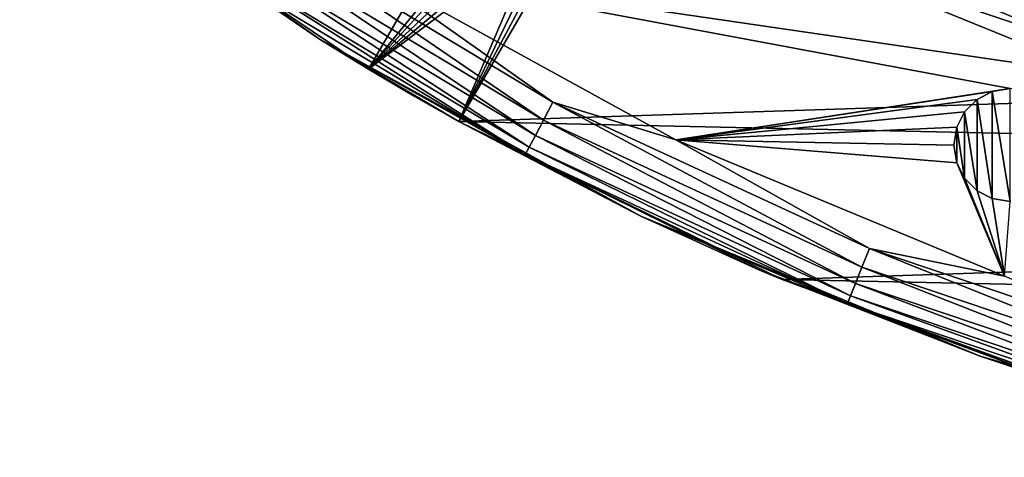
# Model space of a CAD drawing. Header units: millimetres. Extents: x -260 to -103, y -82 to 75.
# Tile 2 of 118: x -230 to -206, y -80 to -69. Entities that reach past the tile are written whole.
import ezdxf

# ---------------------------------------------------------------- set-up
doc = ezdxf.new("R2010")
doc.units = ezdxf.units.MM
doc.header["$LTSCALE"] = 65.185185
for name, color, linetype in [('11', 7, 'CONTINUOUS'), ('13', 7, 'CONTINUOUS'), ('15', 7, 'CONTINUOUS'), ('194', 7, 'CONTINUOUS'), ('195', 7, 'CONTINUOUS'), ('207', 7, 'CONTINUOUS'), ('213', 7, 'CONTINUOUS'), ('25', 7, 'CONTINUOUS'), ('26', 7, 'CONTINUOUS'), ('28', 7, 'CONTINUOUS'), ('29', 7, 'CONTINUOUS'), ('46', 7, 'CONTINUOUS'), ('57', 7, 'CONTINUOUS'), ('60', 7, 'CONTINUOUS'), ('61', 7, 'CONTINUOUS'), ('64', 7, 'CONTINUOUS'), ('84', 7, 'CONTINUOUS'), ('9', 7, 'CONTINUOUS')]:
    doc.layers.add(name, color=color, linetype=linetype)

msp = doc.modelspace()

# ---------------------------------------------------------------- linework, layer by layer
at = {"layer": '11', "color": 1, "linetype": 'Continuous', "true_color": 0xff0c00}
msp.add_3dface([(-201.155, -70.394, -541.805), (-205.724, -68.32, -541.307), (-208.804, -67.61, -541.805), (-201.155, -70.394, -541.805)], dxfattribs=at)
at = {"layer": '13', "color": 1, "linetype": 'Continuous', "true_color": 0xff0c00}
msp.add_3dface([(-204.059, -69.455, -540.809), (-211.216, -66.516, -540.809), (-205.724, -68.32, -541.307), (-204.059, -69.455, -540.809)], dxfattribs=at)
at = {"layer": '15', "color": 1, "linetype": 'Continuous', "true_color": 0xff0c00}
msp.add_3dface([(-211.216, -66.516, -540.809), (-204.059, -69.455, -540.809), (-205.797, -68.51, -534.871), (-211.216, -66.516, -540.809)], dxfattribs=at)
at = {"layer": '194', "color": 1, "linetype": 'Continuous', "true_color": 0xff0c00}
for points in [[(-206.651, -71.126, -10.122), (-207.015, -71.311, -10.122), (-207.015, -71.311, -11.318), (-206.651, -71.126, -10.122)], [(-206.651, -71.126, -11.318), (-206.651, -71.126, -10.122), (-207.015, -71.311, -11.318), (-206.651, -71.126, -11.318)], [(-206.222, -71.053, -10.122), (-206.651, -71.126, -10.122), (-206.222, -71.053, -11.318), (-206.222, -71.053, -10.122)], [(-206.222, -71.053, -11.318), (-206.651, -71.126, -10.122), (-206.651, -71.126, -11.318), (-206.222, -71.053, -11.318)], [(-207.015, -71.311, -10.122), (-207.315, -71.611, -10.122), (-207.315, -71.611, -11.318), (-207.015, -71.311, -10.122)], [(-207.015, -71.311, -11.318), (-207.015, -71.311, -10.122), (-207.315, -71.611, -11.318), (-207.015, -71.311, -11.318)], [(-207.315, -71.611, -10.122), (-207.5, -71.975, -10.122), (-207.5, -71.975, -11.318), (-207.315, -71.611, -10.122)], [(-207.315, -71.611, -11.318), (-207.315, -71.611, -10.122), (-207.5, -71.975, -11.318), (-207.315, -71.611, -11.318)], [(-207.5, -71.975, -10.122), (-207.572, -72.403, -10.122), (-207.5, -71.975, -11.318), (-207.5, -71.975, -10.122)], [(-207.5, -71.975, -11.318), (-207.572, -72.403, -10.122), (-207.572, -72.403, -11.318), (-207.5, -71.975, -11.318)]]:
    msp.add_3dface(points, dxfattribs=at)
at = {"layer": '195', "color": 1, "linetype": 'Continuous', "true_color": 0xff0c00}
for points in [[(-207.572, -72.403, -10.122), (-207.5, -72.832, -10.122), (-207.572, -72.403, -11.318), (-207.572, -72.403, -10.122)], [(-207.572, -72.403, -11.318), (-207.5, -72.832, -10.122), (-207.5, -72.832, -11.318), (-207.572, -72.403, -11.318)], [(-207.5, -72.832, -10.122), (-207.315, -73.196, -10.122), (-207.315, -73.196, -11.318), (-207.5, -72.832, -10.122)], [(-207.5, -72.832, -11.318), (-207.5, -72.832, -10.122), (-207.315, -73.196, -11.318), (-207.5, -72.832, -11.318)], [(-207.315, -73.196, -10.122), (-207.015, -73.496, -10.122), (-207.015, -73.496, -11.318), (-207.315, -73.196, -10.122)], [(-207.315, -73.196, -11.318), (-207.315, -73.196, -10.122), (-207.015, -73.496, -11.318), (-207.315, -73.196, -11.318)], [(-207.015, -73.496, -10.122), (-206.651, -73.681, -10.122), (-206.651, -73.681, -11.318), (-207.015, -73.496, -10.122)], [(-207.015, -73.496, -11.318), (-207.015, -73.496, -10.122), (-206.651, -73.681, -11.318), (-207.015, -73.496, -11.318)], [(-206.651, -73.681, -10.122), (-206.222, -73.753, -10.122), (-206.651, -73.681, -11.318), (-206.651, -73.681, -10.122)], [(-206.651, -73.681, -11.318), (-206.222, -73.753, -10.122), (-206.222, -73.753, -11.318), (-206.651, -73.681, -11.318)]]:
    msp.add_3dface(points, dxfattribs=at)
at = {"layer": '207', "color": 1, "linetype": 'Continuous', "true_color": 0xff0c00}
for points in [[(-221.574, -70.588, -33.322), (-218.943, -66.056, -33.322), (-218.53, -66.873, -33.322), (-221.574, -70.588, -33.322)], [(-218.393, -67.143, -33.322), (-221.574, -70.588, -33.322), (-218.53, -66.873, -33.322), (-218.393, -67.143, -33.322)], [(-218.171, -67.365, -33.322), (-221.574, -70.588, -33.322), (-218.393, -67.143, -33.322), (-218.171, -67.365, -33.322)], [(-216.781, -67.311, -33.322), (-219.412, -71.843, -33.322), (-217.041, -67.41, -33.322), (-216.781, -67.311, -33.322)], [(-217.902, -67.502, -33.322), (-221.574, -70.588, -33.322), (-218.171, -67.365, -33.322), (-217.902, -67.502, -33.322)], [(-217.584, -67.556, -33.322), (-221.574, -70.588, -33.322), (-217.902, -67.502, -33.322), (-217.584, -67.556, -33.322)], [(-219.412, -71.843, -33.322), (-221.574, -70.588, -33.322), (-217.584, -67.556, -33.322), (-219.412, -71.843, -33.322)], [(-217.041, -67.41, -33.322), (-219.412, -71.843, -33.322), (-217.324, -67.518, -33.322), (-217.041, -67.41, -33.322)], [(-217.324, -67.518, -33.322), (-219.412, -71.843, -33.322), (-217.584, -67.556, -33.322), (-217.324, -67.518, -33.322)], [(-219.412, -71.843, -33.322), (-220.498, -71.224, -33.322), (-221.574, -70.588, -33.322), (-219.412, -71.843, -33.322)]]:
    msp.add_3dface(points, dxfattribs=at)
at = {"layer": '213', "color": 1, "linetype": 'Continuous', "true_color": 0xff0c00}
for points in [[(-221.574, -70.588, -34.822), (-228.314, -66.034, -34.822), (-218.943, -66.056, -34.822), (-221.574, -70.588, -34.822)], [(-219.412, -71.843, -34.822), (-216.781, -67.311, -34.822), (-138.359, -69.187, -34.822), (-219.412, -71.843, -34.822)], [(-145.755, -73.433, -34.822), (-219.412, -71.843, -34.822), (-138.359, -69.187, -34.822), (-145.755, -73.433, -34.822)], [(-211.68, -75.62, -34.822), (-219.412, -71.843, -34.822), (-145.755, -73.433, -34.822), (-211.68, -75.62, -34.822)], [(-153.514, -76.833, -34.822), (-211.68, -75.62, -34.822), (-145.755, -73.433, -34.822), (-153.514, -76.833, -34.822)], [(-203.701, -78.507, -34.822), (-211.68, -75.62, -34.822), (-153.514, -76.833, -34.822), (-203.701, -78.507, -34.822)]]:
    msp.add_3dface(points, dxfattribs=at)
at = {"layer": '25', "color": 1, "linetype": 'Continuous', "true_color": 0xff0c00}
for points in [[(-221.574, -70.588, -34.822), (-218.943, -66.056, -34.822), (-221.574, -70.588, -33.322), (-221.574, -70.588, -34.822)], [(-221.574, -70.588, -33.322), (-218.943, -66.056, -34.822), (-218.943, -66.056, -33.322), (-221.574, -70.588, -33.322)]]:
    msp.add_3dface(points, dxfattribs=at)
at = {"layer": '26', "color": 1, "linetype": 'Continuous', "true_color": 0xff0c00}
for points in [[(-216.781, -67.311, -34.822), (-219.412, -71.843, -34.822), (-216.781, -67.311, -33.322), (-216.781, -67.311, -34.822)], [(-219.412, -71.843, -34.822), (-219.412, -71.843, -33.322), (-216.781, -67.311, -33.322), (-219.412, -71.843, -34.822)]]:
    msp.add_3dface(points, dxfattribs=at)
at = {"layer": '28', "color": 1, "linetype": 'Continuous', "true_color": 0xff0c00}
for points in [[(-219.412, -71.843, -34.822), (-211.68, -75.62, -34.822), (-219.412, -71.843, -33.322), (-219.412, -71.843, -34.822)], [(-211.68, -75.62, -34.822), (-212.236, -75.39, -33.322), (-219.412, -71.843, -33.322), (-211.68, -75.62, -34.822)], [(-211.68, -75.62, -34.822), (-204.736, -78.188, -33.322), (-212.236, -75.39, -33.322), (-211.68, -75.62, -34.822)], [(-211.68, -75.62, -34.822), (-203.701, -78.507, -34.822), (-204.736, -78.188, -33.322), (-211.68, -75.62, -34.822)]]:
    msp.add_3dface(points, dxfattribs=at)
at = {"layer": '29', "color": 1, "linetype": 'Continuous', "true_color": 0xff0c00}
for points in [[(-228.314, -66.034, -34.822), (-221.574, -70.588, -34.822), (-228.458, -65.93, -33.322), (-228.314, -66.034, -34.822)], [(-221.574, -70.588, -34.822), (-221.574, -70.588, -33.322), (-228.458, -65.93, -33.322), (-221.574, -70.588, -34.822)]]:
    msp.add_3dface(points, dxfattribs=at)
at = {"layer": '46', "color": 1, "linetype": 'Continuous', "true_color": 0xff0c00}
for points in [[(-206.651, -71.126, -11.318), (-207.015, -71.311, -11.318), (-206.651, -73.681, -11.318), (-206.651, -71.126, -11.318)], [(-206.222, -71.053, -11.318), (-206.651, -71.126, -11.318), (-206.222, -73.753, -11.318), (-206.222, -71.053, -11.318)], [(-206.651, -71.126, -11.318), (-206.651, -73.681, -11.318), (-206.222, -73.753, -11.318), (-206.651, -71.126, -11.318)], [(-207.015, -71.311, -11.318), (-207.315, -71.611, -11.318), (-207.015, -73.496, -11.318), (-207.015, -71.311, -11.318)], [(-207.015, -71.311, -11.318), (-207.015, -73.496, -11.318), (-206.651, -73.681, -11.318), (-207.015, -71.311, -11.318)], [(-207.315, -71.611, -11.318), (-207.5, -71.975, -11.318), (-207.315, -73.196, -11.318), (-207.315, -71.611, -11.318)], [(-207.315, -71.611, -11.318), (-207.315, -73.196, -11.318), (-207.015, -73.496, -11.318), (-207.315, -71.611, -11.318)], [(-207.5, -71.975, -11.318), (-207.572, -72.403, -11.318), (-207.5, -72.832, -11.318), (-207.5, -71.975, -11.318)], [(-207.5, -71.975, -11.318), (-207.5, -72.832, -11.318), (-207.315, -73.196, -11.318), (-207.5, -71.975, -11.318)]]:
    msp.add_3dface(points, dxfattribs=at)
at = {"layer": '57', "color": 1, "linetype": 'Continuous', "true_color": 0xff0c00}
for points in [[(-211.593, -67.663, -10.122), (-221.722, -68.145, -10.122), (-204.056, -70.728, -10.122), (-211.593, -67.663, -10.122)], [(-221.722, -68.145, -10.122), (-214.224, -72.278, -10.122), (-206.222, -71.053, -10.122), (-221.722, -68.145, -10.122)], [(-204.056, -70.728, -10.122), (-221.722, -68.145, -10.122), (-206.222, -71.053, -10.122), (-204.056, -70.728, -10.122)], [(-206.222, -71.053, -10.122), (-214.224, -72.278, -10.122), (-206.651, -71.126, -10.122), (-206.222, -71.053, -10.122)], [(-206.651, -71.126, -10.122), (-214.224, -72.278, -10.122), (-207.015, -71.311, -10.122), (-206.651, -71.126, -10.122)], [(-207.015, -71.311, -10.122), (-214.224, -72.278, -10.122), (-207.315, -71.611, -10.122), (-207.015, -71.311, -10.122)], [(-207.315, -71.611, -10.122), (-214.224, -72.278, -10.122), (-207.5, -71.975, -10.122), (-207.315, -71.611, -10.122)], [(-214.224, -72.278, -10.122), (-207.572, -72.403, -10.122), (-207.5, -71.975, -10.122), (-214.224, -72.278, -10.122)], [(-214.224, -72.278, -10.122), (-206.356, -75.539, -10.122), (-207.5, -72.832, -10.122), (-214.224, -72.278, -10.122)], [(-207.572, -72.403, -10.122), (-214.224, -72.278, -10.122), (-207.5, -72.832, -10.122), (-207.572, -72.403, -10.122)], [(-207.5, -72.832, -10.122), (-206.356, -75.539, -10.122), (-207.315, -73.196, -10.122), (-207.5, -72.832, -10.122)], [(-207.315, -73.196, -10.122), (-206.356, -75.539, -10.122), (-207.015, -73.496, -10.122), (-207.315, -73.196, -10.122)], [(-207.015, -73.496, -10.122), (-206.356, -75.539, -10.122), (-206.651, -73.681, -10.122), (-207.015, -73.496, -10.122)], [(-206.651, -73.681, -10.122), (-206.356, -75.539, -10.122), (-206.222, -73.753, -10.122), (-206.651, -73.681, -10.122)]]:
    msp.add_3dface(points, dxfattribs=at)
at = {"layer": '60', "color": 1, "linetype": 'Continuous', "true_color": 0xff0c00}
for points in [[(-222.748, -69.867, -12.122), (-229.916, -64.799, -12.122), (-228.458, -65.93, -33.322), (-222.748, -69.867, -12.122)], [(-221.574, -70.588, -33.322), (-222.748, -69.867, -12.122), (-228.458, -65.93, -33.322), (-221.574, -70.588, -33.322)], [(-215.058, -74.103, -12.122), (-222.748, -69.867, -12.122), (-219.412, -71.843, -33.322), (-215.058, -74.103, -12.122)], [(-219.412, -71.843, -33.322), (-222.748, -69.867, -12.122), (-220.498, -71.224, -33.322), (-219.412, -71.843, -33.322)], [(-220.498, -71.224, -33.322), (-222.748, -69.867, -12.122), (-221.574, -70.588, -33.322), (-220.498, -71.224, -33.322)], [(-212.236, -75.39, -33.322), (-215.058, -74.103, -12.122), (-219.412, -71.843, -33.322), (-212.236, -75.39, -33.322)], [(-206.944, -77.454, -12.122), (-215.058, -74.103, -12.122), (-212.236, -75.39, -33.322), (-206.944, -77.454, -12.122)], [(-204.736, -78.188, -33.322), (-206.944, -77.454, -12.122), (-212.236, -75.39, -33.322), (-204.736, -78.188, -33.322)], [(-198.506, -79.878, -12.122), (-206.944, -77.454, -12.122), (-204.736, -78.188, -33.322), (-198.506, -79.878, -12.122)]]:
    msp.add_3dface(points, dxfattribs=at)
at = {"layer": '61', "color": 1, "linetype": 'Continuous', "true_color": 0xff0c00}
for points in [[(-229.916, -64.799, -12.122), (-222.748, -69.867, -12.122), (-225.099, -68.253, -11.604), (-229.916, -64.799, -12.122)], [(-217.385, -71.807, -10.389), (-224.304, -67.081, -10.189), (-224.575, -67.481, -10.389), (-217.385, -71.807, -10.389)], [(-217.159, -71.38, -10.189), (-221.722, -68.145, -10.122), (-224.304, -67.081, -10.189), (-217.159, -71.38, -10.189)], [(-217.159, -71.38, -10.189), (-224.304, -67.081, -10.189), (-217.385, -71.807, -10.389), (-217.159, -71.38, -10.189)], [(-217.579, -72.173, -10.707), (-224.575, -67.481, -10.389), (-224.808, -67.824, -10.707), (-217.579, -72.173, -10.707)], [(-217.385, -71.807, -10.389), (-224.575, -67.481, -10.389), (-217.579, -72.173, -10.707), (-217.385, -71.807, -10.389)], [(-217.728, -72.455, -11.121), (-224.808, -67.824, -10.707), (-224.987, -68.088, -11.121), (-217.728, -72.455, -11.121)], [(-217.579, -72.173, -10.707), (-224.808, -67.824, -10.707), (-217.728, -72.455, -11.121), (-217.579, -72.173, -10.707)], [(-217.822, -72.631, -11.604), (-224.987, -68.088, -11.121), (-225.099, -68.253, -11.604), (-217.822, -72.631, -11.604)], [(-222.748, -69.867, -12.122), (-217.822, -72.631, -11.604), (-225.099, -68.253, -11.604), (-222.748, -69.867, -12.122)], [(-217.728, -72.455, -11.121), (-224.987, -68.088, -11.121), (-217.822, -72.631, -11.604), (-217.728, -72.455, -11.121)], [(-214.224, -72.278, -10.122), (-221.722, -68.145, -10.122), (-217.159, -71.38, -10.189), (-214.224, -72.278, -10.122)], [(-222.748, -69.867, -12.122), (-215.058, -74.103, -12.122), (-217.822, -72.631, -11.604), (-222.748, -69.867, -12.122)], [(-209.769, -75.33, -10.389), (-217.159, -71.38, -10.189), (-217.385, -71.807, -10.389), (-209.769, -75.33, -10.389)], [(-209.59, -74.882, -10.189), (-214.224, -72.278, -10.122), (-217.159, -71.38, -10.189), (-209.59, -74.882, -10.189)], [(-209.59, -74.882, -10.189), (-217.159, -71.38, -10.189), (-209.769, -75.33, -10.389), (-209.59, -74.882, -10.189)], [(-209.923, -75.716, -10.707), (-217.385, -71.807, -10.389), (-217.579, -72.173, -10.707), (-209.923, -75.716, -10.707)], [(-209.769, -75.33, -10.389), (-217.385, -71.807, -10.389), (-209.923, -75.716, -10.707), (-209.769, -75.33, -10.389)], [(-210.041, -76.011, -11.121), (-217.579, -72.173, -10.707), (-217.728, -72.455, -11.121), (-210.041, -76.011, -11.121)], [(-209.923, -75.716, -10.707), (-217.579, -72.173, -10.707), (-210.041, -76.011, -11.121), (-209.923, -75.716, -10.707)], [(-206.356, -75.539, -10.122), (-214.224, -72.278, -10.122), (-209.59, -74.882, -10.189), (-206.356, -75.539, -10.122)], [(-210.115, -76.197, -11.604), (-217.728, -72.455, -11.121), (-217.822, -72.631, -11.604), (-210.115, -76.197, -11.604)], [(-210.041, -76.011, -11.121), (-217.728, -72.455, -11.121), (-210.115, -76.197, -11.604), (-210.041, -76.011, -11.121)], [(-215.058, -74.103, -12.122), (-210.115, -76.197, -11.604), (-217.822, -72.631, -11.604), (-215.058, -74.103, -12.122)], [(-215.058, -74.103, -12.122), (-206.944, -77.454, -12.122), (-210.115, -76.197, -11.604), (-215.058, -74.103, -12.122)], [(-201.817, -78.01, -10.389), (-209.59, -74.882, -10.189), (-209.769, -75.33, -10.389), (-201.817, -78.01, -10.389)], [(-201.688, -77.544, -10.189), (-206.356, -75.539, -10.122), (-209.59, -74.882, -10.189), (-201.688, -77.544, -10.189)], [(-201.688, -77.544, -10.189), (-209.59, -74.882, -10.189), (-201.817, -78.01, -10.389), (-201.688, -77.544, -10.189)], [(-201.928, -78.409, -10.707), (-209.769, -75.33, -10.389), (-209.923, -75.716, -10.707), (-201.928, -78.409, -10.707)], [(-201.817, -78.01, -10.389), (-209.769, -75.33, -10.389), (-201.928, -78.409, -10.707), (-201.817, -78.01, -10.389)], [(-202.013, -78.716, -11.121), (-209.923, -75.716, -10.707), (-210.041, -76.011, -11.121), (-202.013, -78.716, -11.121)], [(-201.928, -78.409, -10.707), (-209.923, -75.716, -10.707), (-202.013, -78.716, -11.121), (-201.928, -78.409, -10.707)], [(-202.067, -78.909, -11.604), (-210.041, -76.011, -11.121), (-210.115, -76.197, -11.604), (-202.067, -78.909, -11.604)], [(-202.013, -78.716, -11.121), (-210.041, -76.011, -11.121), (-202.067, -78.909, -11.604), (-202.013, -78.716, -11.121)], [(-206.944, -77.454, -12.122), (-202.067, -78.909, -11.604), (-210.115, -76.197, -11.604), (-206.944, -77.454, -12.122)], [(-206.944, -77.454, -12.122), (-198.506, -79.878, -12.122), (-202.067, -78.909, -11.604), (-206.944, -77.454, -12.122)]]:
    msp.add_3dface(points, dxfattribs=at)
at = {"layer": '64', "color": 1, "linetype": 'Continuous', "true_color": 0xff0c00}
for points in [[(-211.543, -66.585, -9.855), (-204.27, -69.598, -9.855), (-211.363, -66.211, -9.537), (-211.543, -66.585, -9.855)], [(-211.363, -66.211, -9.537), (-204.27, -69.598, -9.855), (-204.133, -69.206, -9.537), (-211.363, -66.211, -9.537)], [(-211.753, -67.02, -10.054), (-204.43, -70.054, -10.054), (-211.543, -66.585, -9.855), (-211.753, -67.02, -10.054)], [(-211.543, -66.585, -9.855), (-204.43, -70.054, -10.054), (-204.27, -69.598, -9.855), (-211.543, -66.585, -9.855)], [(-211.753, -67.02, -10.054), (-211.593, -67.663, -10.122), (-204.43, -70.054, -10.054), (-211.753, -67.02, -10.054)], [(-211.593, -67.663, -10.122), (-204.056, -70.728, -10.122), (-204.43, -70.054, -10.054), (-211.593, -67.663, -10.122)]]:
    msp.add_3dface(points, dxfattribs=at)
at = {"layer": '84', "color": 1, "linetype": 'Continuous', "true_color": 0xff0c00}
for points in [[(-200.911, -69.564, 1.396), (-208.386, -66.63, 1.879), (-208.466, -66.814, 1.396), (-200.911, -69.564, 1.396)], [(-200.854, -69.372, 1.879), (-208.386, -66.63, 1.879), (-200.911, -69.564, 1.396), (-200.854, -69.372, 1.879)], [(-200.911, -69.564, 1.396), (-208.466, -66.814, 1.396), (-205.551, -68.066, 0.878), (-200.911, -69.564, 1.396)]]:
    msp.add_3dface(points, dxfattribs=at)
at = {"layer": '9', "color": 1, "linetype": 'Continuous', "true_color": 0xff0c00}
for points in [[(-208.446, -66.78, -552.509), (-200.895, -69.527, -552.509), (-208.598, -67.133, -549.844), (-208.446, -66.78, -552.509)], [(-208.446, -66.78, -552.509), (-200.758, -69.069, -555.164), (-200.895, -69.527, -552.509), (-208.446, -66.78, -552.509)], [(-208.598, -67.133, -549.844), (-201.006, -69.896, -549.844), (-208.708, -67.387, -547.163), (-208.598, -67.133, -549.844)], [(-208.598, -67.133, -549.844), (-200.895, -69.527, -552.509), (-201.006, -69.896, -549.844), (-208.598, -67.133, -549.844)], [(-201.135, -70.327, -544.476), (-208.804, -67.61, -541.805), (-208.776, -67.546, -544.476), (-201.135, -70.327, -544.476)], [(-208.776, -67.546, -544.476), (-208.708, -67.387, -547.163), (-201.085, -70.161, -547.163), (-208.776, -67.546, -544.476)], [(-201.135, -70.327, -544.476), (-208.776, -67.546, -544.476), (-201.085, -70.161, -547.163), (-201.135, -70.327, -544.476)], [(-208.708, -67.387, -547.163), (-201.006, -69.896, -549.844), (-201.085, -70.161, -547.163), (-208.708, -67.387, -547.163)], [(-201.155, -70.394, -541.805), (-208.804, -67.61, -541.805), (-201.135, -70.327, -544.476), (-201.155, -70.394, -541.805)]]:
    msp.add_3dface(points, dxfattribs=at)

doc.saveas('drawing.dxf')
